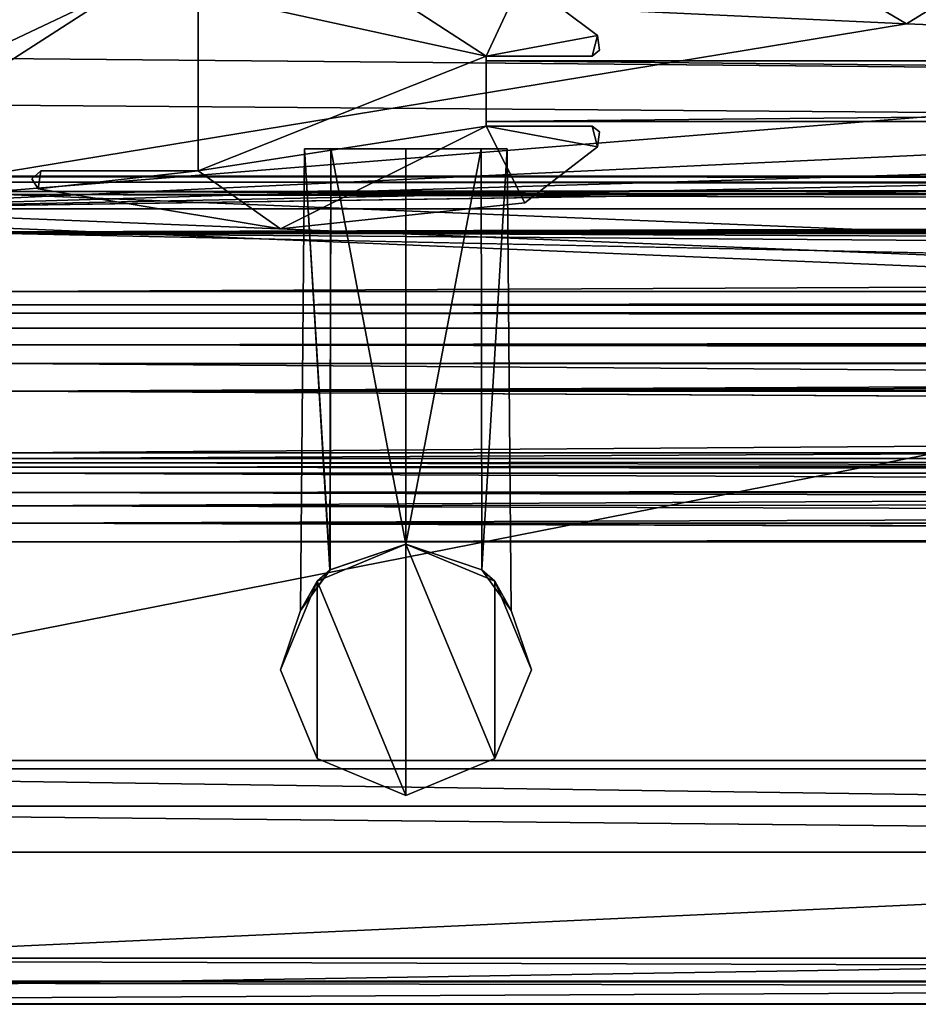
# Model space of a CAD drawing. Header units: metres. Extents: x -1004 to 0, y -708 to 0.
# Tile 3 of 123: x -921 to -862, y -704 to -639. Entities that reach past the tile are written whole.
import ezdxf

# ---------------------------------------------------------------- set-up
doc = ezdxf.new("R2010")
doc.units = ezdxf.units.M

msp = doc.modelspace()

# ---------------------------------------------------------------- linework, layer by layer
at = {"layer": 'top0'}
for points in [[(-921.945618, -649.620239, 184.708984), (-921.945618, -650.622864, 187.784439), (-74.945648, -649.620239, 184.708984)], [(-921.945618, -650.622864, 187.784439), (-74.945648, -650.622864, 187.784439), (-74.945648, -649.620239, 184.708984)], [(-921.945618, -650.000854, 183.984665), (-921.945618, -649.620239, 184.708984), (-74.945648, -650.000854, 183.984665)], [(-921.945618, -649.620239, 184.708984), (-74.945648, -649.620239, 184.708984), (-74.945648, -650.000854, 183.984665)], [(-921.945618, -649.620239, 2040.066406), (-921.945618, -650.000854, 2040.790771), (-74.945648, -649.620239, 2040.066406)], [(-921.945618, -650.000854, 2040.790771), (-74.945648, -650.000488, 2040.790527), (-74.945648, -649.620239, 2040.066406)], [(-921.945618, -650.622559, 2036.991333), (-921.945618, -649.620239, 2040.066406), (-74.945648, -650.622864, 2036.990967)], [(-921.945618, -649.620239, 2040.066406), (-74.945648, -649.620239, 2040.066406), (-74.945648, -650.622864, 2036.990967)], [(-921.945618, -650.000854, 2040.790771), (-921.945618, -650.816833, 2040.737793), (-74.945648, -650.000488, 2040.790527)], [(-921.945618, -650.816833, 2040.737793), (-74.945648, -650.816833, 2040.737793), (-74.945648, -650.000488, 2040.790527)], [(-921.945618, -650.816833, 184.037659), (-921.945618, -650.000854, 183.984665), (-74.945648, -650.816833, 184.037659)], [(-921.945618, -650.000854, 183.984665), (-74.945648, -650.000854, 183.984665), (-74.945648, -650.816833, 184.037659)], [(-921.945618, -653.369629, 2035.28418), (-921.945618, -650.622559, 2036.991333), (-74.945648, -653.369629, 2035.28418)], [(-921.945618, -650.622559, 2036.991333), (-74.945648, -650.622864, 2036.990967), (-74.945648, -653.369629, 2035.28418)], [(-921.945618, -650.622864, 187.784439), (-921.945618, -653.369629, 189.491211), (-74.945648, -650.622864, 187.784439)], [(-921.945618, -653.369629, 189.491211), (-74.945648, -653.369629, 189.491211), (-74.945648, -650.622864, 187.784439)], [(-74.945648, -650.816833, 184.037659), (-74.945648, -650.816833, 184.887695), (-921.945618, -650.816833, 184.037659)], [(-74.945648, -650.816833, 184.887695), (-921.945618, -650.816833, 184.887695), (-921.945618, -650.816833, 184.037659)], [(-921.945618, -653.265991, 188.218597), (-921.945618, -650.816833, 184.887695), (-74.945648, -653.265991, 188.218597)], [(-921.945618, -650.816833, 184.887695), (-74.945648, -650.816833, 184.887695), (-74.945648, -653.265991, 188.218597)], [(-921.945618, -650.816833, 2039.887695), (-921.945618, -653.266418, 2036.556641), (-74.945648, -650.816833, 2039.887695)], [(-921.945618, -653.266418, 2036.556641), (-74.945648, -653.265991, 2036.556763), (-74.945648, -650.816833, 2039.887695)], [(-74.945648, -650.816833, 2040.737793), (-921.945618, -650.816833, 2040.737793), (-74.945648, -650.816833, 2039.887695)], [(-921.945618, -650.816833, 2040.737793), (-921.945618, -650.816833, 2039.887695), (-74.945648, -650.816833, 2039.887695)], [(-921.945618, -657.183899, 186.895203), (-921.945618, -653.265991, 188.218597), (-74.945648, -657.183899, 186.895203)], [(-921.945618, -653.265991, 188.218597), (-74.945648, -653.265991, 188.218597), (-74.945648, -657.183899, 186.895203)], [(-921.945618, -653.266418, 2036.556641), (-921.945618, -657.183899, 2037.880249), (-74.945648, -653.265991, 2036.556763)], [(-921.945618, -657.183899, 2037.880249), (-74.945648, -657.183899, 2037.880249), (-74.945648, -653.265991, 2036.556763)], [(-921.945618, -663.751221, 191.321777), (-491.442871, -662.450012, 191.092346), (-921.945618, -653.369629, 189.491211)], [(-491.442871, -662.450012, 191.092346), (-74.945648, -659.733521, 190.613358), (-921.945618, -653.369629, 189.491211)], [(-921.945618, -653.369629, 189.491211), (-74.945648, -659.733521, 190.613358), (-74.945648, -653.369629, 189.491211)], [(-74.945648, -653.369629, 2035.28418), (-74.945648, -659.733521, 2034.161987), (-921.945618, -653.369629, 2035.28418)], [(-74.945648, -659.733521, 2034.161987), (-921.945618, -663.751221, 2033.453613), (-921.945618, -653.369629, 2035.28418)], [(-74.945648, -658.074341, 185.623535), (-921.945618, -658.074341, 185.623535), (-74.945648, -657.183899, 186.895203)], [(-921.945618, -658.074341, 185.623535), (-921.945618, -657.183899, 186.895203), (-74.945648, -657.183899, 186.895203)], [(-74.945648, -658.07428, 2039.151855), (-74.945648, -657.183899, 2037.880249), (-921.945618, -658.07428, 2039.151855)], [(-74.945648, -657.183899, 2037.880249), (-921.945618, -657.183899, 2037.880249), (-921.945618, -658.07428, 2039.151855)], [(-921.945618, -658.07428, 2039.151855), (-921.945618, -658.616882, 2040.872559), (-74.945648, -658.07428, 2039.151855)], [(-921.945618, -658.616882, 2040.872559), (-74.945648, -658.616882, 2040.872559), (-74.945648, -658.07428, 2039.151855)], [(-921.945618, -658.616882, 183.902832), (-921.945618, -658.074341, 185.623535), (-74.945648, -658.616882, 183.902832)], [(-921.945618, -658.074341, 185.623535), (-74.945648, -658.074341, 185.623535), (-74.945648, -658.616882, 183.902832)], [(-74.945648, -658.616882, 165.387695), (-921.945618, -658.616882, 165.387695), (-74.945648, -658.616882, 183.902832)], [(-921.945618, -658.616882, 165.387695), (-921.945618, -658.616882, 183.902832), (-74.945648, -658.616882, 183.902832)], [(-921.945618, -659.598572, 163.089737), (-921.945618, -658.616882, 165.387695), (-74.945648, -659.598572, 163.089737)], [(-74.945648, -659.598572, 163.089737), (-921.945618, -658.616882, 165.387695), (-74.945648, -658.616882, 165.387695)], [(-74.945648, -658.616882, 2059.387695), (-921.945618, -658.616882, 2059.387695), (-74.945648, -659.598572, 2061.685547)], [(-921.945618, -658.616882, 2059.387695), (-921.945618, -660.693481, 2062.387695), (-74.945648, -659.598572, 2061.685547)], [(-74.945648, -658.616882, 2059.387695), (-74.945648, -658.616882, 2040.872559), (-921.945618, -658.616882, 2059.387695)], [(-74.945648, -658.616882, 2040.872559), (-921.945618, -658.616882, 2040.872559), (-921.945618, -658.616882, 2059.387695)], [(-921.945618, -660.693481, 162.387711), (-74.945648, -659.598572, 163.089737), (-74.945648, -661.929993, 162.189697)], [(-921.945618, -660.693481, 162.387711), (-921.945618, -659.598572, 163.089737), (-74.945648, -659.598572, 163.089737)], [(-921.945618, -660.693481, 2062.387695), (-74.945648, -659.733521, 2061.809082), (-74.945648, -659.598572, 2061.685547)], [(-76.690651, -661.252808, 2062.544434), (-74.945648, -659.733521, 2061.809082), (-921.945618, -660.693481, 2062.387695)], [(-74.945648, -659.733521, 2034.161987), (-77.574402, -662.578308, 2033.6604), (-921.945618, -663.751221, 2033.453613)], [(-921.945618, -661.929993, 162.189697), (-921.945618, -660.693481, 162.387711), (-74.945648, -661.929993, 162.189697)], [(-921.945618, -661.929993, 2062.585693), (-76.690651, -661.252808, 2062.544434), (-921.945618, -660.693481, 2062.387695)], [(-76.690651, -661.252808, 2062.544434), (-921.945618, -661.929993, 2062.585693), (-74.945648, -661.929993, 2062.585693)], [(-74.945648, -661.929993, 162.189697), (-74.945648, -667.79303, 162.189697), (-921.945618, -661.929993, 162.189697)], [(-74.945648, -667.79303, 162.189697), (-921.945618, -667.79303, 162.189697), (-921.945618, -661.929993, 162.189697)], [(-74.945648, -667.79303, 2062.585693), (-74.945648, -661.929993, 2062.585693), (-921.945618, -667.79303, 2062.585693)], [(-74.945648, -661.929993, 2062.585693), (-921.945618, -661.929993, 2062.585693), (-921.945618, -667.79303, 2062.585693)], [(-921.945618, -663.751221, 191.321777), (-492.212006, -663.751221, 191.321777), (-491.442871, -662.450012, 191.092346)], [(-77.574402, -662.578308, 2033.6604), (-77.667168, -663.246643, 2033.542603), (-921.945618, -663.751221, 2033.453613)], [(-921.945618, -663.751221, 2033.453613), (-77.667168, -663.246643, 2033.542603), (-77.397125, -663.751221, 2033.453613)], [(-492.212006, -663.751221, 191.321777), (-921.945618, -663.751221, 191.321777), (-492.865845, -666.04657, 192.018936)], [(-921.945618, -663.751221, 191.321777), (-921.945618, -668.17688, 193.294067), (-492.865845, -666.04657, 192.018936)], [(-921.945618, -668.17688, 2031.481323), (-921.945618, -663.751221, 2033.453613), (-74.945648, -668.17688, 2031.481323)], [(-921.945618, -663.751221, 2033.453613), (-77.138519, -663.859497, 2033.43396), (-74.945648, -668.17688, 2031.481323)], [(-77.397125, -663.751221, 2033.453613), (-77.315857, -663.822693, 2033.440796), (-921.945618, -663.751221, 2033.453613)], [(-77.315857, -663.822693, 2033.440796), (-77.138519, -663.859497, 2033.43396), (-921.945618, -663.751221, 2033.453613)], [(-492.865845, -666.04657, 192.018936), (-921.945618, -668.17688, 193.294067), (-492.839294, -668.17688, 193.294067)], [(-77.455841, -669.776367, 163.059708), (-921.945618, -668.742126, 162.361099), (-74.945648, -667.79303, 162.189697)], [(-921.945618, -668.742126, 162.361099), (-921.945618, -667.79303, 162.189697), (-74.945648, -667.79303, 162.189697)], [(-921.945618, -667.79303, 2062.585693), (-921.945618, -668.742126, 2062.414307), (-74.945648, -667.79303, 2062.585693)], [(-921.945618, -668.742126, 2062.414307), (-77.263412, -668.280029, 2062.544434), (-74.945648, -667.79303, 2062.585693)], [(-921.945618, -668.17688, 209.494019), (-921.945618, -668.456787, 210.185593), (-492.839294, -668.17688, 209.494019)], [(-921.945618, -668.456787, 210.185593), (-492.629425, -669.136536, 210.493225), (-492.839294, -668.17688, 209.494019)], [(-921.945618, -668.17688, 209.494019), (-492.839294, -668.17688, 209.494019), (-921.945618, -668.17688, 193.294067)], [(-492.839294, -668.17688, 209.494019), (-492.839294, -668.17688, 193.294067), (-921.945618, -668.17688, 193.294067)], [(-921.945618, -668.17688, 2015.281372), (-921.945618, -668.17688, 2031.481323), (-492.839294, -668.17688, 2027.092285)], [(-921.945618, -668.17688, 2031.481323), (-74.945648, -668.17688, 2031.481323), (-492.839294, -668.17688, 2027.092285)], [(-492.839294, -668.17688, 2027.092285), (-492.839294, -668.17688, 2015.281372), (-921.945618, -668.17688, 2015.281372)], [(-921.945618, -668.17688, 2015.281372), (-492.839294, -668.17688, 2015.281372), (-921.945618, -668.731934, 2014.385254)], [(-492.839294, -668.17688, 2015.281372), (-492.629456, -669.136536, 2014.282227), (-921.945618, -668.731934, 2014.385254)], [(-77.315857, -668.310974, 2062.538574), (-77.263412, -668.280029, 2062.544434), (-921.945618, -668.742126, 2062.414307)], [(-921.945618, -668.742126, 2062.414307), (-77.667213, -668.887207, 2062.35376), (-77.315857, -668.310974, 2062.538574)], [(-921.945618, -668.456787, 210.185593), (-921.945618, -668.731934, 210.390152), (-492.629425, -669.136536, 210.493225)], [(-921.945618, -668.731934, 210.390152), (-921.945618, -669.136536, 210.493225), (-492.629425, -669.136536, 210.493225)], [(-921.945618, -668.731934, 2014.385254), (-492.629456, -669.136536, 2014.282227), (-921.945618, -669.136536, 2014.282227)], [(-921.945618, -670.40863, 164.219971), (-921.945618, -668.742126, 162.361099), (-77.455841, -669.776367, 163.059708)], [(-921.945618, -670.40863, 2060.55542), (-77.574402, -669.55542, 2061.927979), (-921.945618, -668.742126, 2062.414307)], [(-77.574402, -669.55542, 2061.927979), (-77.667213, -668.887207, 2062.35376), (-921.945618, -668.742126, 2062.414307)], [(-921.945618, -669.136536, 210.493225), (-921.945618, -671.290222, 209.76825), (-492.629425, -669.136536, 210.493225)], [(-921.945618, -671.290222, 209.76825), (-491.82666, -670.949951, 210.012833), (-492.629425, -669.136536, 210.493225)], [(-921.945618, -671.290222, 2015.007202), (-921.945618, -669.136536, 2014.282227), (-491.826691, -670.949951, 2014.762573)], [(-921.945618, -669.136536, 2014.282227), (-492.629456, -669.136536, 2014.282227), (-491.826691, -670.949951, 2014.762573)], [(-921.945618, -670.40863, 2060.55542), (-77.055923, -670.40863, 2060.55542), (-77.574402, -669.55542, 2061.927979)], [(-77.055923, -670.40863, 164.219971), (-921.945618, -670.40863, 164.219971), (-77.455841, -669.776367, 163.059708)], [(-921.945618, -673.650818, 185.906555), (-921.945618, -670.40863, 164.219971), (-74.945648, -672.400208, 173.785278)], [(-921.945618, -670.40863, 164.219971), (-77.055923, -670.40863, 164.219971), (-74.945648, -672.400208, 173.785278)], [(-77.055923, -670.40863, 2060.55542), (-921.945618, -670.40863, 2060.55542), (-74.945648, -672.400208, 2050.98999)], [(-921.945618, -670.40863, 2060.55542), (-921.945618, -673.650818, 2038.868896), (-74.945648, -672.400208, 2050.98999)], [(-921.945618, -671.290222, 209.76825), (-921.945618, -672.425598, 207.799805), (-491.82666, -670.949951, 210.012833)], [(-921.945618, -672.425598, 207.799805), (-490.6091, -672.425598, 207.799805), (-491.82666, -670.949951, 210.012833)], [(-921.945618, -671.290222, 2015.007202), (-491.826691, -670.949951, 2014.762573), (-490.609131, -672.425598, 2016.975586)], [(-921.945618, -672.425598, 2016.975586), (-921.945618, -671.290222, 2015.007202), (-490.609131, -672.425598, 2016.975586)], [(-921.945618, -673.650818, 185.906555), (-74.945648, -672.400208, 173.785278), (-74.945648, -673.650818, 185.906555)], [(-74.945648, -672.400208, 2050.98999), (-921.945618, -673.650818, 2038.868896), (-74.945648, -673.650818, 2038.869385)], [(-490.6091, -672.425598, 207.799805), (-921.945618, -672.425598, 207.799805), (-488.584137, -673.765991, 191.092346)], [(-921.945618, -672.425598, 207.799805), (-921.945618, -673.650818, 185.906555), (-488.584137, -673.765991, 191.092346)], [(-921.945618, -673.650818, 2038.868896), (-921.945618, -672.425598, 2016.975586), (-489.016754, -673.551758, 2027.092285)], [(-921.945618, -672.425598, 2016.975586), (-490.609131, -672.425598, 2016.975586), (-489.016754, -673.551758, 2027.092285)], [(-921.945618, -673.650818, 2038.868896), (-489.016754, -673.551758, 2027.092285), (-74.945648, -673.650818, 2038.869385)], [(-488.584137, -673.765991, 191.092346), (-921.945618, -673.650818, 185.906555), (-74.945648, -673.650818, 185.906555)]]:
    msp.add_3dface(points, dxfattribs=at)
at = {"layer": 'top0123410'}
for points in [[(-946.368103, -641.664001, 2075.415039), (-939.55542, -628.053406, 2093.727783), (-54.193558, -649.662598, 2063.023682)], [(-54.193558, -649.662598, 2063.023682), (-939.55542, -628.053406, 2093.727783), (-57.681248, -641.664001, 2075.415039)], [(-939.55542, -628.053406, 2093.727783), (-64.493912, -628.053528, 2093.727783), (-57.681248, -641.664001, 2075.415039)], [(-949.265869, -644.735474, 2076.154297), (-51.722702, -651.754395, 2065.279785), (-941.610657, -629.733337, 2096.331055)], [(-51.722702, -651.754395, 2065.279785), (-54.78347, -644.735474, 2076.154297), (-941.610657, -629.733337, 2096.331055)], [(-941.610657, -629.733337, 2096.331055), (-54.78347, -644.735474, 2076.154297), (-62.438725, -629.733337, 2096.331055)], [(-949.855835, -649.662598, 2063.023682), (-946.368103, -641.664001, 2075.415039), (-54.193558, -649.662598, 2063.023682)], [(-949.265869, -644.735474, 2076.154297), (-952.32666, -651.754395, 2065.279785), (-51.722702, -651.754395, 2065.279785)], [(-16.024683, -688.0271, 2063.023682), (-988.024658, -688.0271, 2063.023682), (-949.855835, -649.662598, 2063.023682)], [(-16.024683, -688.0271, 2063.023682), (-949.855835, -649.662598, 2063.023682), (-54.193558, -649.662598, 2063.023682)], [(-991.024658, -691.0271, 2065.279785), (-13.024684, -691.0271, 2065.279785), (-952.32666, -651.754395, 2065.279785)], [(-13.024684, -691.0271, 2065.279785), (-51.722702, -651.754395, 2065.279785), (-952.32666, -651.754395, 2065.279785)], [(-0.024684, -704.0271, 2050.999756), (-1004.024658, -704.0271, 2050.999756), (-16.024683, -688.0271, 2050.999756)], [(-16.024683, -688.0271, 2050.999756), (-1004.024658, -704.0271, 2050.999756), (-988.024658, -688.0271, 2050.999756)], [(-16.024683, -688.0271, 2050.999756), (-988.024658, -688.0271, 2050.999756), (-16.024683, -688.0271, 2063.023682)], [(-988.024658, -688.0271, 2050.999756), (-988.024658, -688.0271, 2063.023682), (-16.024683, -688.0271, 2063.023682)], [(-3.024684, -701.0271, 2053.855713), (-991.024658, -691.0271, 2053.855713), (-1001.024658, -701.0271, 2053.855713)], [(-13.024684, -691.0271, 2053.855713), (-991.024658, -691.0271, 2053.855713), (-3.024684, -701.0271, 2053.855713)], [(-991.024658, -691.0271, 2053.855713), (-13.024684, -691.0271, 2053.855713), (-991.024658, -691.0271, 2065.279785)], [(-13.024684, -691.0271, 2053.855713), (-13.024684, -691.0271, 2065.279785), (-991.024658, -691.0271, 2065.279785)], [(-0.024684, -704.0271, 2110.919678), (-1001.024658, -701.0271, 2110.919678), (-1004.024658, -704.0271, 2110.919678)], [(-3.024684, -701.0271, 2110.919678), (-1001.024658, -701.0271, 2110.919678), (-0.024684, -704.0271, 2110.919678)], [(-1001.024658, -701.0271, 2110.919678), (-3.024684, -701.0271, 2110.919678), (-1001.024658, -701.0271, 2053.855713)], [(-3.024684, -701.0271, 2110.919678), (-3.024684, -701.0271, 2053.855713), (-1001.024658, -701.0271, 2053.855713)], [(-0.024684, -704.0271, 2110.919678), (-1004.024658, -704.0271, 2110.919678), (-0.024684, -704.0271, 2050.999756)], [(-1004.024658, -704.0271, 2110.919678), (-1004.024658, -704.0271, 2050.999756), (-0.024684, -704.0271, 2050.999756)]]:
    msp.add_3dface(points, dxfattribs=at)
at = {"layer": 'top0123418'}
for points in [[(-902.318054, -647.814636, 1042.389282), (-902.581177, -678.166565, 1042.389282), (-900.649719, -675.497803, 1047.792114)], [(-902.581177, -678.166565, 1042.389282), (-902.318054, -647.814636, 1042.389282), (-900.645508, -675.494629, 1036.980835)], [(-902.318054, -647.814636, 1182.389282), (-902.581177, -678.166565, 1182.389282), (-900.649719, -675.497803, 1187.792114)], [(-902.581177, -678.166565, 1182.389282), (-902.318054, -647.814636, 1182.389282), (-900.645508, -675.494629, 1176.980835)], [(-900.591614, -647.814575, 1047.871338), (-902.318054, -647.814636, 1042.389282), (-900.649719, -675.497803, 1047.792114)], [(-902.318054, -647.814636, 1042.389282), (-900.591614, -647.814575, 1036.907104), (-900.645508, -675.494629, 1036.980835)], [(-900.591614, -647.814575, 1047.871338), (-888.986572, -647.814636, 1042.389282), (-902.318054, -647.814636, 1042.389282)], [(-902.318054, -647.814636, 1042.389282), (-890.710571, -647.814636, 1036.909424), (-900.591614, -647.814575, 1036.907104)], [(-900.591614, -647.814575, 1187.871338), (-902.318054, -647.814636, 1182.389282), (-900.649719, -675.497803, 1187.792114)], [(-902.318054, -647.814636, 1182.389282), (-900.591614, -647.814575, 1176.907104), (-900.645508, -675.494629, 1176.980835)], [(-900.591614, -647.814575, 1187.871338), (-888.986572, -647.814636, 1182.389282), (-902.318054, -647.814636, 1182.389282)], [(-902.318054, -647.814636, 1182.389282), (-890.710571, -647.814636, 1176.909424), (-900.591614, -647.814575, 1176.907104)], [(-888.986572, -647.814636, 1042.389282), (-890.710571, -647.814636, 1036.909424), (-902.318054, -647.814636, 1042.389282)], [(-888.986572, -647.814636, 1182.389282), (-890.710571, -647.814636, 1176.909424), (-902.318054, -647.814636, 1182.389282)], [(-900.591614, -647.814575, 1047.871338), (-900.649719, -675.497803, 1047.792114), (-895.651917, -673.812195, 1050.554565)], [(-900.591614, -647.814575, 1187.871338), (-900.649719, -675.497803, 1187.792114), (-895.651917, -673.812195, 1190.554565)], [(-900.645508, -675.494629, 1036.980835), (-900.591614, -647.814575, 1036.907104), (-895.651917, -673.812195, 1034.223999)], [(-900.645508, -675.494629, 1176.980835), (-900.591614, -647.814575, 1176.907104), (-895.651917, -673.812195, 1174.223999)], [(-895.651855, -647.814636, 1050.554565), (-900.591614, -647.814575, 1047.871338), (-895.651917, -673.812195, 1050.554565)], [(-900.591614, -647.814575, 1036.907104), (-895.651855, -647.814636, 1034.223999), (-895.651917, -673.812195, 1034.223999)], [(-895.651855, -647.814636, 1050.554565), (-890.710693, -647.814636, 1047.869385), (-900.591614, -647.814575, 1047.871338)], [(-890.710693, -647.814636, 1047.869385), (-888.986572, -647.814636, 1042.389282), (-900.591614, -647.814575, 1047.871338)], [(-890.710571, -647.814636, 1036.909424), (-895.651855, -647.814636, 1034.223999), (-900.591614, -647.814575, 1036.907104)], [(-895.651855, -647.814636, 1190.554565), (-900.591614, -647.814575, 1187.871338), (-895.651917, -673.812195, 1190.554565)], [(-900.591614, -647.814575, 1176.907104), (-895.651855, -647.814636, 1174.223999), (-895.651917, -673.812195, 1174.223999)], [(-895.651855, -647.814636, 1190.554565), (-890.710693, -647.814636, 1187.869385), (-900.591614, -647.814575, 1187.871338)], [(-890.710693, -647.814636, 1187.869385), (-888.986572, -647.814636, 1182.389282), (-900.591614, -647.814575, 1187.871338)], [(-890.710571, -647.814636, 1176.909424), (-895.651855, -647.814636, 1174.223999), (-900.591614, -647.814575, 1176.907104)], [(-895.651855, -647.814636, 1034.223999), (-890.710571, -647.814636, 1036.909424), (-895.651917, -673.812195, 1034.223999)], [(-890.710571, -647.814636, 1036.909424), (-890.657776, -675.494873, 1036.981812), (-895.651917, -673.812195, 1034.223999)], [(-890.653198, -675.498352, 1047.790649), (-890.710693, -647.814636, 1047.869385), (-895.651917, -673.812195, 1050.554565)], [(-890.710693, -647.814636, 1047.869385), (-895.651855, -647.814636, 1050.554565), (-895.651917, -673.812195, 1050.554565)], [(-895.651855, -647.814636, 1174.223999), (-890.710571, -647.814636, 1176.909424), (-895.651917, -673.812195, 1174.223999)], [(-890.710571, -647.814636, 1176.909424), (-890.657776, -675.494873, 1176.981812), (-895.651917, -673.812195, 1174.223999)], [(-890.653198, -675.498352, 1187.790649), (-890.710693, -647.814636, 1187.869385), (-895.651917, -673.812195, 1190.554565)], [(-890.710693, -647.814636, 1187.869385), (-895.651855, -647.814636, 1190.554565), (-895.651917, -673.812195, 1190.554565)], [(-888.986572, -647.814636, 1042.389282), (-890.710693, -647.814636, 1047.869385), (-890.653198, -675.498352, 1047.790649)], [(-888.986572, -647.814636, 1182.389282), (-890.710693, -647.814636, 1187.869385), (-890.653198, -675.498352, 1187.790649)], [(-890.710571, -647.814636, 1036.909424), (-888.986572, -647.814636, 1042.389282), (-890.657776, -675.494873, 1036.981812)], [(-890.710571, -647.814636, 1176.909424), (-888.986572, -647.814636, 1182.389282), (-890.657776, -675.494873, 1176.981812)], [(-888.986572, -647.814636, 1042.389282), (-888.723145, -678.166382, 1042.389282), (-890.657776, -675.494873, 1036.981812)], [(-888.986572, -647.814636, 1182.389282), (-888.723145, -678.166382, 1182.389282), (-890.657776, -675.494873, 1176.981812)], [(-888.723145, -678.166382, 1042.389282), (-888.986572, -647.814636, 1042.389282), (-890.653198, -675.498352, 1047.790649)], [(-888.723145, -678.166382, 1182.389282), (-888.986572, -647.814636, 1182.389282), (-890.653198, -675.498352, 1187.790649)], [(-901.487061, -676.229248, 1237.390137), (-895.651794, -673.812195, 1237.390137), (-900.649719, -675.497803, 1187.792114)], [(-900.645508, -675.494629, 1036.980835), (-895.651794, -673.812195, 987.389465), (-901.487061, -676.229248, 987.389465)], [(-901.487061, -676.229248, 987.389465), (-895.651794, -673.812195, 987.389465), (-895.651855, -690.316895, 987.389465)], [(-895.651794, -673.812195, 1237.390137), (-901.487061, -676.229248, 1237.390137), (-895.651855, -690.316895, 1237.390137)], [(-900.649719, -675.497803, 1187.792114), (-895.651794, -673.812195, 1237.390137), (-895.651917, -673.812195, 1190.554565)], [(-900.645508, -675.494629, 1176.980835), (-895.651917, -673.812195, 1174.223999), (-900.649719, -675.497803, 1047.792114)], [(-895.651917, -673.812195, 1174.223999), (-895.651917, -673.812195, 1050.554565), (-900.649719, -675.497803, 1047.792114)], [(-900.645508, -675.494629, 1036.980835), (-895.651917, -673.812195, 1034.223999), (-895.651794, -673.812195, 987.389465)], [(-890.657776, -675.494873, 1036.981812), (-895.651794, -673.812195, 987.389465), (-895.651917, -673.812195, 1034.223999)], [(-890.653198, -675.498352, 1047.790649), (-895.651917, -673.812195, 1050.554565), (-890.657776, -675.494873, 1176.981812)], [(-890.657776, -675.494873, 1176.981812), (-895.651917, -673.812195, 1050.554565), (-895.651917, -673.812195, 1174.223999)], [(-890.653198, -675.498352, 1187.790649), (-895.651917, -673.812195, 1190.554565), (-895.651794, -673.812195, 1237.390137)], [(-895.651855, -690.316895, 987.389465), (-895.651794, -673.812195, 987.389465), (-889.816528, -687.899902, 987.389465)], [(-889.816528, -687.899902, 1237.390137), (-895.651794, -673.812195, 1237.390137), (-895.651855, -690.316895, 1237.390137)], [(-889.816467, -676.229309, 987.389465), (-895.651794, -673.812195, 987.389465), (-890.657776, -675.494873, 1036.981812)], [(-889.816467, -676.229309, 1237.390137), (-890.653198, -675.498352, 1187.790649), (-895.651794, -673.812195, 1237.390137)], [(-895.651794, -673.812195, 987.389465), (-889.816467, -676.229309, 987.389465), (-889.816528, -687.899902, 987.389465)], [(-889.816467, -676.229309, 1237.390137), (-895.651794, -673.812195, 1237.390137), (-889.816528, -687.899902, 1237.390137)], [(-900.645508, -675.494629, 1176.980835), (-900.649719, -675.497803, 1047.792114), (-902.581177, -678.166565, 1182.389282)], [(-902.581177, -678.166565, 1042.389282), (-900.645508, -675.494629, 1036.980835), (-901.487061, -676.229248, 987.389465)], [(-902.581177, -678.166565, 1182.389282), (-901.487061, -676.229248, 1237.390137), (-900.649719, -675.497803, 1187.792114)], [(-900.649719, -675.497803, 1047.792114), (-902.581177, -678.166565, 1042.389282), (-902.581177, -678.166565, 1182.389282)], [(-888.723145, -678.166382, 1042.389282), (-889.816467, -676.229309, 987.389465), (-890.657776, -675.494873, 1036.981812)], [(-888.723145, -678.166382, 1182.389282), (-890.653198, -675.498352, 1047.790649), (-890.657776, -675.494873, 1176.981812)], [(-888.723145, -678.166382, 1042.389282), (-890.653198, -675.498352, 1047.790649), (-888.723145, -678.166382, 1182.389282)], [(-888.723145, -678.166382, 1182.389282), (-890.653198, -675.498352, 1187.790649), (-889.816467, -676.229309, 1237.390137)], [(-903.904175, -682.064514, 1237.390137), (-901.487061, -676.229248, 1237.390137), (-902.581177, -678.166565, 1182.389282)], [(-902.581177, -678.166565, 1042.389282), (-901.487061, -676.229248, 987.389465), (-903.904175, -682.064514, 987.389465)], [(-901.487122, -687.899841, 987.389465), (-903.904175, -682.064514, 987.389465), (-901.487061, -676.229248, 987.389465)], [(-901.487061, -676.229248, 1237.390137), (-903.904175, -682.064514, 1237.390137), (-901.487122, -687.899841, 1237.390137)], [(-901.487122, -687.899841, 987.389465), (-901.487061, -676.229248, 987.389465), (-895.651855, -690.316895, 987.389465)], [(-895.651855, -690.316895, 1237.390137), (-901.487061, -676.229248, 1237.390137), (-901.487122, -687.899841, 1237.390137)], [(-889.816528, -687.899902, 987.389465), (-889.816467, -676.229309, 987.389465), (-887.399475, -682.064575, 987.389465)], [(-887.399475, -682.064575, 1237.390137), (-889.816467, -676.229309, 1237.390137), (-889.816528, -687.899902, 1237.390137)], [(-887.399475, -682.064575, 987.389465), (-889.816467, -676.229309, 987.389465), (-888.723145, -678.166382, 1042.389282)], [(-887.399475, -682.064575, 1237.390137), (-888.723145, -678.166382, 1182.389282), (-889.816467, -676.229309, 1237.390137)], [(-903.904175, -682.064514, 987.389465), (-903.904175, -682.064514, 1237.390137), (-902.581177, -678.166565, 1182.389282)], [(-902.581177, -678.166565, 1182.389282), (-902.581177, -678.166565, 1042.389282), (-903.904175, -682.064514, 987.389465)], [(-887.399475, -682.064575, 1237.390137), (-887.399475, -682.064575, 987.389465), (-888.723145, -678.166382, 1042.389282)], [(-887.399475, -682.064575, 1237.390137), (-888.723145, -678.166382, 1042.389282), (-888.723145, -678.166382, 1182.389282)], [(-901.487122, -687.899841, 1237.390137), (-903.904175, -682.064514, 1237.390137), (-901.487122, -687.899841, 987.389465)], [(-903.904175, -682.064514, 1237.390137), (-903.904175, -682.064514, 987.389465), (-901.487122, -687.899841, 987.389465)], [(-889.816528, -687.899902, 987.389465), (-887.399475, -682.064575, 987.389465), (-889.816528, -687.899902, 1237.390137)], [(-887.399475, -682.064575, 987.389465), (-887.399475, -682.064575, 1237.390137), (-889.816528, -687.899902, 1237.390137)], [(-895.651855, -690.316895, 1237.390137), (-901.487122, -687.899841, 1237.390137), (-895.651855, -690.316895, 987.389465)], [(-901.487122, -687.899841, 1237.390137), (-901.487122, -687.899841, 987.389465), (-895.651855, -690.316895, 987.389465)], [(-895.651855, -690.316895, 987.389465), (-889.816528, -687.899902, 987.389465), (-895.651855, -690.316895, 1237.390137)], [(-889.816528, -687.899902, 987.389465), (-889.816528, -687.899902, 1237.390137), (-895.651855, -690.316895, 1237.390137)]]:
    msp.add_3dface(points, dxfattribs=at)
at = {"layer": 'top012345'}
for points in [[(-890.36853, -641.716858, 2055.5896), (-900.402405, -635.218567, 2055.5896), (-909.313416, -637.568054, 2055.5896)], [(-900.402344, -635.218567, 169.189713), (-890.368469, -641.716858, 169.189713), (-909.313354, -637.568054, 169.189713)], [(-890.36853, -641.716858, 2055.5896), (-888.001221, -636.641724, 2055.5896), (-900.402405, -635.218567, 2055.5896)], [(-900.402344, -635.218567, 169.189713), (-888.00116, -636.641724, 169.189713), (-890.368469, -641.716858, 169.189713)], [(-883.05127, -640.351501, 2055.5896), (-888.001221, -636.641724, 2055.5896), (-890.36853, -641.716858, 2055.5896)], [(-888.00116, -636.641724, 169.189713), (-883.051208, -640.351501, 169.189713), (-890.368469, -641.716858, 169.189713)], [(-888.001221, -636.641724, 2055.5896), (-883.05127, -640.351501, 2055.5896), (-888.00116, -636.641724, 169.189713)], [(-883.05127, -640.351501, 2055.5896), (-883.051208, -640.351501, 169.189713), (-888.00116, -636.641724, 169.189713)], [(-909.313416, -637.568054, 2055.5896), (-909.313416, -649.266846, 2055.5896), (-890.36853, -641.716858, 2055.5896)], [(-909.313354, -649.266846, 169.189713), (-909.313416, -649.266846, 2055.5896), (-909.313354, -637.568054, 169.189713)], [(-909.313416, -649.266846, 2055.5896), (-909.313416, -637.568054, 2055.5896), (-909.313354, -637.568054, 169.189713)], [(-909.313354, -637.568054, 169.189713), (-890.368469, -641.716858, 169.189713), (-909.313354, -649.266846, 169.189713)], [(-883.407532, -641.716858, 2055.5896), (-883.05127, -640.351501, 2055.5896), (-890.36853, -641.716858, 2055.5896)], [(-890.368469, -641.716858, 169.189713), (-883.051208, -640.351501, 169.189713), (-883.407471, -641.716858, 169.189713)], [(-883.407532, -641.716858, 2055.5896), (-882.922058, -641.336548, 2055.5896), (-883.05127, -640.351501, 2055.5896)], [(-883.051208, -640.351501, 169.189713), (-882.921997, -641.336548, 169.189713), (-883.407471, -641.716858, 169.189713)], [(-883.05127, -640.351501, 2055.5896), (-882.922058, -641.336548, 2055.5896), (-883.051208, -640.351501, 169.189713)], [(-882.922058, -641.336548, 2055.5896), (-882.921997, -641.336548, 169.189713), (-883.051208, -640.351501, 169.189713)], [(-882.922058, -641.336548, 2055.5896), (-883.407532, -641.716858, 2055.5896), (-882.921997, -641.336548, 169.189713)], [(-883.407532, -641.716858, 2055.5896), (-883.407471, -641.716858, 169.189713), (-882.921997, -641.336548, 169.189713)], [(-909.313416, -649.266846, 2055.5896), (-890.36853, -646.316833, 2055.5896), (-890.36853, -641.716858, 2055.5896)], [(-890.368469, -641.716858, 169.189713), (-890.368469, -646.316833, 169.189713), (-909.313354, -649.266846, 169.189713)], [(-883.407532, -641.716858, 2055.5896), (-890.36853, -641.716858, 2055.5896), (-890.368469, -641.716858, 169.189713)], [(-890.368469, -641.716858, 169.189713), (-890.36853, -641.716858, 2055.5896), (-890.368469, -646.316833, 169.189713)], [(-890.36853, -641.716858, 2055.5896), (-890.36853, -646.316833, 2055.5896), (-890.368469, -646.316833, 169.189713)], [(-883.407471, -641.716858, 169.189713), (-883.407532, -641.716858, 2055.5896), (-890.368469, -641.716858, 169.189713)], [(-903.901672, -653.071838, 2055.5896), (-890.36853, -646.316833, 2055.5896), (-909.313416, -649.266846, 2055.5896)], [(-909.313354, -649.266846, 169.189713), (-890.368469, -646.316833, 169.189713), (-903.901611, -653.071838, 169.189713)], [(-903.901672, -653.071838, 2055.5896), (-887.831238, -651.355347, 2055.5896), (-890.36853, -646.316833, 2055.5896)], [(-890.368469, -646.316833, 169.189713), (-887.831177, -651.355347, 169.189713), (-903.901611, -653.071838, 169.189713)], [(-887.831238, -651.355347, 2055.5896), (-883.050842, -647.68158, 2055.5896), (-890.36853, -646.316833, 2055.5896)], [(-890.36853, -646.316833, 2055.5896), (-883.050842, -647.68158, 2055.5896), (-883.407532, -646.316833, 2055.5896)], [(-890.368469, -646.316833, 169.189713), (-890.36853, -646.316833, 2055.5896), (-883.407471, -646.316833, 169.189713)], [(-890.36853, -646.316833, 2055.5896), (-883.407532, -646.316833, 2055.5896), (-883.407471, -646.316833, 169.189713)], [(-887.831177, -651.355347, 169.189713), (-890.368469, -646.316833, 169.189713), (-883.050781, -647.68158, 169.189713)], [(-890.368469, -646.316833, 169.189713), (-883.407471, -646.316833, 169.189713), (-883.050781, -647.68158, 169.189713)], [(-883.050842, -647.68158, 2055.5896), (-882.922058, -646.697144, 2055.5896), (-883.407532, -646.316833, 2055.5896)], [(-883.407532, -646.316833, 2055.5896), (-882.922058, -646.697144, 2055.5896), (-883.407471, -646.316833, 169.189713)], [(-882.922058, -646.697144, 2055.5896), (-882.921997, -646.697144, 169.189713), (-883.407471, -646.316833, 169.189713)], [(-883.050781, -647.68158, 169.189713), (-883.407471, -646.316833, 169.189713), (-882.921997, -646.697144, 169.189713)], [(-882.922058, -646.697144, 2055.5896), (-883.050842, -647.68158, 2055.5896), (-882.921997, -646.697144, 169.189713)], [(-883.050842, -647.68158, 2055.5896), (-883.050781, -647.68158, 169.189713), (-882.921997, -646.697144, 169.189713)], [(-883.050842, -647.68158, 2055.5896), (-887.831238, -651.355347, 2055.5896), (-883.050781, -647.68158, 169.189713)], [(-887.831238, -651.355347, 2055.5896), (-887.831177, -651.355347, 169.189713), (-883.050781, -647.68158, 169.189713)], [(-920.262878, -649.777832, 2055.5896), (-919.8479, -650.440247, 2055.5896), (-919.671265, -649.266846, 2055.5896)], [(-920.262878, -649.777832, 2055.5896), (-919.671265, -649.266846, 2055.5896), (-920.262878, -649.777832, 169.189713)], [(-919.671265, -649.266846, 2055.5896), (-919.671204, -649.266846, 169.189713), (-920.262878, -649.777832, 169.189713)], [(-919.847839, -650.440247, 169.189713), (-920.262878, -649.777832, 169.189713), (-919.671204, -649.266846, 169.189713)], [(-919.8479, -650.440247, 2055.5896), (-920.262878, -649.777832, 2055.5896), (-919.847839, -650.440247, 169.189713)], [(-920.262878, -649.777832, 2055.5896), (-920.262878, -649.777832, 169.189713), (-919.847839, -650.440247, 169.189713)], [(-919.8479, -650.440247, 2055.5896), (-909.313416, -649.266846, 2055.5896), (-919.671265, -649.266846, 2055.5896)], [(-919.8479, -650.440247, 2055.5896), (-903.901672, -653.071838, 2055.5896), (-909.313416, -649.266846, 2055.5896)], [(-903.901611, -653.071838, 169.189713), (-919.847839, -650.440247, 169.189713), (-909.313354, -649.266846, 169.189713)], [(-919.847839, -650.440247, 169.189713), (-919.671204, -649.266846, 169.189713), (-909.313354, -649.266846, 169.189713)], [(-919.671204, -649.266846, 169.189713), (-919.671265, -649.266846, 2055.5896), (-909.313354, -649.266846, 169.189713)], [(-919.671265, -649.266846, 2055.5896), (-909.313416, -649.266846, 2055.5896), (-909.313354, -649.266846, 169.189713)], [(-903.901672, -653.071838, 2055.5896), (-919.8479, -650.440247, 2055.5896), (-903.901611, -653.071838, 169.189713)], [(-919.8479, -650.440247, 2055.5896), (-919.847839, -650.440247, 169.189713), (-903.901611, -653.071838, 169.189713)], [(-887.831238, -651.355347, 2055.5896), (-903.901672, -653.071838, 2055.5896), (-887.831177, -651.355347, 169.189713)], [(-903.901672, -653.071838, 2055.5896), (-903.901611, -653.071838, 169.189713), (-887.831177, -651.355347, 169.189713)]]:
    msp.add_3dface(points, dxfattribs=at)
at = {"layer": 'top0123457'}
for points in [[(-486.36853, -642.016846, 193.389709), (-890.36853, -642.016846, 193.389709), (-486.36853, -642.016846, 2031.389771)], [(-890.36853, -642.016846, 193.389709), (-890.36853, -642.016846, 2031.389648), (-486.36853, -642.016846, 2031.389771)], [(-890.36853, -642.016846, 2031.389648), (-890.36853, -646.016846, 2031.389648), (-486.36853, -642.016846, 2031.389771)], [(-890.36853, -646.016846, 2031.389648), (-486.36853, -646.016846, 2031.389771), (-486.36853, -642.016846, 2031.389771)], [(-486.36853, -642.016846, 193.389709), (-486.36853, -646.016846, 193.389709), (-890.36853, -642.016846, 193.389709)], [(-486.36853, -646.016846, 193.389709), (-890.36853, -646.016846, 193.389709), (-890.36853, -642.016846, 193.389709)], [(-890.36853, -646.016846, 193.389709), (-890.36853, -646.016846, 2031.389648), (-890.36853, -642.016846, 193.389709)], [(-890.36853, -646.016846, 2031.389648), (-890.36853, -642.016846, 2031.389648), (-890.36853, -642.016846, 193.389709)], [(-486.36853, -646.016846, 2031.389771), (-890.36853, -646.016846, 2031.389648), (-486.36853, -646.016846, 193.389709)], [(-890.36853, -646.016846, 2031.389648), (-890.36853, -646.016846, 193.389709), (-486.36853, -646.016846, 193.389709)]]:
    msp.add_3dface(points, dxfattribs=at)
at = {"layer": 'top0123459'}
for points in [[(-10, -10, 90), (-787.024658, -653.266907, 90), (-994.049377, -10, 90)], [(-787.024658, -653.266907, 90), (-994.049377, -694.05426, 90), (-994.049377, -10, 90)], [(-915.726074, -611.1875, 107.6698), (-923.566284, -600.113647, 107.863098), (-947.379272, -647.384338, 163.059708)], [(-942.537109, -650.619812, 163.059708), (-915.726074, -611.1875, 107.6698), (-947.379272, -647.384338, 163.059708)], [(-942.537109, -650.619812, 163.059708), (-904.618408, -618.98175, 107.533752), (-915.726074, -611.1875, 107.6698)], [(-914.183655, -637.17749, 135.265106), (-904.618408, -618.98175, 107.533752), (-942.537109, -650.619812, 163.059708)], [(-862.737915, -639.585205, 135.223099), (-891.541809, -622.599121, 107.470612), (-914.183655, -637.17749, 135.265106)], [(-843.000427, -627.41449, 107.386559), (-891.541809, -622.599121, 107.470612), (-862.737915, -639.585205, 135.223099)], [(-811.262512, -641.672729, 135.186676), (-843.000427, -627.41449, 107.386559), (-862.737915, -639.585205, 135.223099)], [(-936.825439, -651.75592, 163.059708), (-914.183655, -637.17749, 135.265106), (-942.537109, -650.619812, 163.059708)], [(-914.183655, -637.17749, 135.265106), (-936.825439, -651.75592, 163.059708), (-862.737915, -639.585205, 135.223099)], [(-936.825439, -651.75592, 163.059708), (-811.262512, -641.672729, 135.186676), (-862.737915, -639.585205, 135.223099)], [(-811.262512, -641.672729, 135.186676), (-936.825439, -651.75592, 163.059708), (-759.761719, -643.439697, 135.155838)], [(-936.825439, -651.75592, 163.059708), (-708.239746, -644.885803, 135.1306), (-759.761719, -643.439697, 135.155838)], [(-936.825439, -651.75592, 163.059708), (-656.700806, -646.010864, 135.110962), (-708.239746, -644.885803, 135.1306)], [(-605.149109, -646.814575, 135.096939), (-656.700806, -646.010864, 135.110962), (-936.825439, -651.75592, 163.059708)], [(-67.223724, -651.75592, 163.059708), (-605.149109, -646.814575, 135.096939), (-936.825439, -651.75592, 163.059708)], [(-980.601746, -688.566833, 163.059708), (-23.447609, -688.566833, 163.059708), (-936.825439, -651.75592, 163.059708)], [(-936.825439, -651.75592, 163.059708), (-23.447609, -688.566833, 163.059708), (-67.223724, -651.75592, 163.059708)], [(-787.024658, -653.266907, 90), (-787.024658, -694.05426, 90), (-994.049377, -694.05426, 90)], [(-1.527211, -702.527039, 175), (-980.601746, -688.566833, 175), (-1002.522156, -702.527039, 175)], [(-980.601746, -688.566833, 163.059708), (-980.601746, -688.566833, 175), (-23.447609, -688.566833, 163.059708)], [(-980.601746, -688.566833, 175), (-23.447609, -688.566833, 175), (-23.447609, -688.566833, 163.059708)], [(-23.447609, -688.566833, 175), (-980.601746, -688.566833, 175), (-1.527211, -702.527039, 175)], [(-994.049377, -694.05426), (-787.024658, -694.05426), (-1004.049377, -704.05426)], [(-1004.049377, -704.05426), (-787.024658, -694.05426), (-787.024658, -704.05426)], [(-994.049377, -694.05426, 90), (-787.024658, -694.05426, 90), (-994.049377, -694.05426)], [(-787.024658, -694.05426, 90), (-787.024658, -694.05426), (-994.049377, -694.05426)], [(-1002.522156, -702.527039, 175), (-1004.049377, -704.05426), (-787.024658, -702.9198, 129.995056)], [(-787.024658, -702.9198, 129.995056), (-1004.049377, -704.05426), (-787.024658, -704.05426)], [(-1.527211, -702.527039, 175), (-1002.522156, -702.527039, 175), (-217.024689, -702.9198, 129.995056)], [(-217.024689, -702.9198, 129.995056), (-1002.522156, -702.527039, 175), (-787.024658, -702.9198, 129.995056)]]:
    msp.add_3dface(points, dxfattribs=at)

doc.saveas('drawing.dxf')
